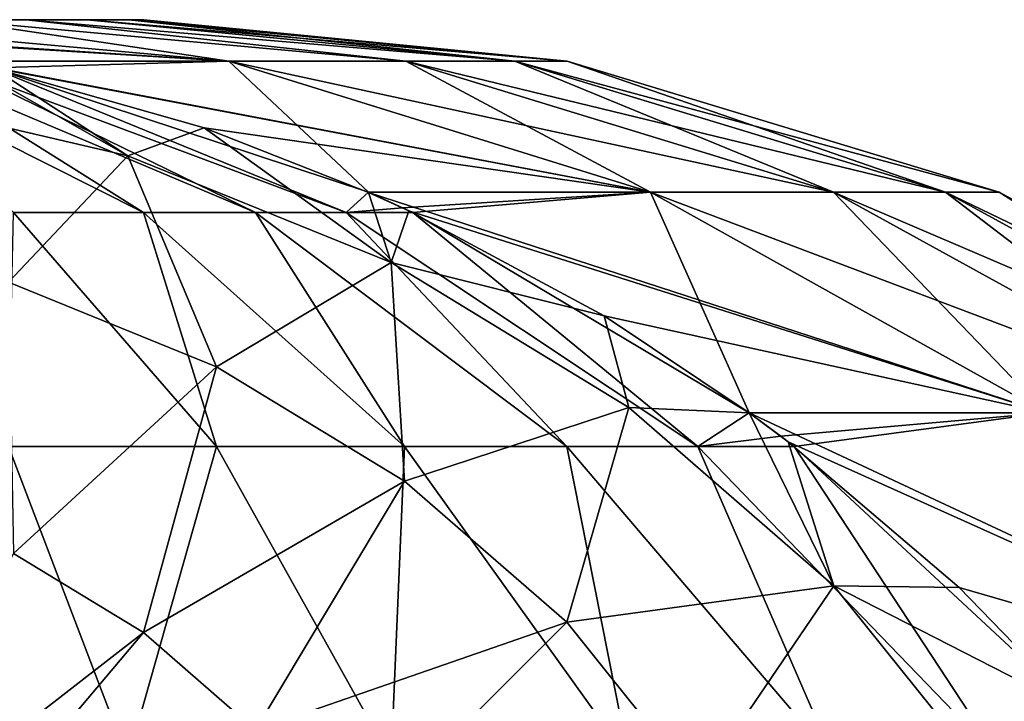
# Model space of a CAD drawing. Header units: millimetres. Extents: x -168 to 168, y -6 to 84.
# Tile 171 of 173: x 166.535 to 166.975, y 65.525 to 65.83. Entities that reach past the tile are written whole.
import ezdxf

# ---------------------------------------------------------------- set-up
doc = ezdxf.new("R2010")
doc.units = ezdxf.units.MM
doc.header["$LTSCALE"] = 65.185185
for name, color, linetype in [('298', 7, 'CONTINUOUS'), ('299', 7, 'CONTINUOUS'), ('312', 7, 'CONTINUOUS'), ('322', 7, 'CONTINUOUS'), ('332', 7, 'CONTINUOUS'), ('333', 7, 'CONTINUOUS'), ('346', 7, 'CONTINUOUS'), ('356', 7, 'CONTINUOUS')]:
    doc.layers.add(name, color=color, linetype=linetype)

msp = doc.modelspace()

# ---------------------------------------------------------------- linework, layer by layer
at = {"layer": '298', "linetype": 'Continuous'}
for points in [[(166.53762, 65.83013, -36.55952), (166.50404, 65.83013, -38.68703), (166.50405, 65.83013, -36.31304), (166.53762, 65.83013, -36.55952)], [(166.53762, 65.83013, -38.44049), (166.50404, 65.83013, -38.68703), (166.53762, 65.83013, -36.55952), (166.53762, 65.83013, -38.44049)], [(166.56495, 65.83013, -38.16071), (166.53762, 65.83013, -38.44049), (166.56495, 65.83013, -36.83937), (166.56495, 65.83013, -38.16071)], [(166.56495, 65.83013, -36.83937), (166.53762, 65.83013, -38.44049), (166.53762, 65.83013, -36.55952), (166.56495, 65.83013, -36.83937)], [(166.5836, 65.83013, -37.84469), (166.56495, 65.83013, -38.16071), (166.56495, 65.83013, -36.83937), (166.5836, 65.83013, -37.84469)], [(166.58361, 65.83013, -37.15548), (166.5836, 65.83013, -37.84469), (166.56495, 65.83013, -36.83937), (166.58361, 65.83013, -37.15548)], [(166.59036, 65.83013, -37.5001), (166.5836, 65.83013, -37.84469), (166.58361, 65.83013, -37.15548), (166.59036, 65.83013, -37.5001)]]:
    msp.add_3dface(points, dxfattribs=at)
at = {"layer": '299', "linetype": 'Continuous'}
for points in [[(166.6283, 65.81153, -35.93527), (166.32814, 65.83013, -35.57735), (166.42599, 65.8247, -35.54213), (166.6283, 65.81153, -35.93527)], [(166.42293, 65.83013, -35.89957), (166.32814, 65.83013, -35.57735), (166.6283, 65.81153, -35.93527), (166.42293, 65.83013, -35.89957)], [(166.50889, 65.81151, -39.48759), (166.42292, 65.83013, -39.10047), (166.6283, 65.81153, -39.06473), (166.50889, 65.81151, -39.48759)], [(166.42292, 65.83013, -39.10047), (166.50404, 65.83013, -38.68703), (166.6283, 65.81153, -39.06473), (166.42292, 65.83013, -39.10047)], [(166.50405, 65.83013, -36.31304), (166.42293, 65.83013, -35.89957), (166.6283, 65.81153, -35.93527), (166.50405, 65.83013, -36.31304)], [(166.6283, 65.81153, -39.06473), (166.50404, 65.83013, -38.68703), (166.70739, 65.81153, -38.62428), (166.6283, 65.81153, -39.06473)], [(166.50404, 65.83013, -38.68703), (166.53762, 65.83013, -38.44049), (166.70739, 65.81153, -38.62428), (166.50404, 65.83013, -38.68703)], [(166.53762, 65.83013, -36.55952), (166.50405, 65.83013, -36.31304), (166.70739, 65.81153, -36.37571), (166.53762, 65.83013, -36.55952)], [(166.70739, 65.81153, -36.37571), (166.50405, 65.83013, -36.31304), (166.6283, 65.81153, -35.93527), (166.70739, 65.81153, -36.37571)], [(166.75621, 65.81153, -36.8233), (166.53762, 65.83013, -36.55952), (166.70739, 65.81153, -36.37571), (166.75621, 65.81153, -36.8233)], [(166.56495, 65.83013, -36.83937), (166.53762, 65.83013, -36.55952), (166.75621, 65.81153, -36.8233), (166.56495, 65.83013, -36.83937)], [(166.70739, 65.81153, -38.62428), (166.53762, 65.83013, -38.44049), (166.75621, 65.81153, -38.17669), (166.70739, 65.81153, -38.62428)], [(166.53762, 65.83013, -38.44049), (166.56495, 65.83013, -38.16071), (166.75621, 65.81153, -38.17669), (166.53762, 65.83013, -38.44049)], [(166.7796, 65.81153, -37.27411), (166.56495, 65.83013, -36.83937), (166.75621, 65.81153, -36.8233), (166.7796, 65.81153, -37.27411)], [(166.58361, 65.83013, -37.15548), (166.56495, 65.83013, -36.83937), (166.7796, 65.81153, -37.27411), (166.58361, 65.83013, -37.15548)], [(166.56495, 65.83013, -38.16071), (166.5836, 65.83013, -37.84469), (166.75621, 65.81153, -38.17669), (166.56495, 65.83013, -38.16071)], [(166.75621, 65.81153, -38.17669), (166.5836, 65.83013, -37.84469), (166.7796, 65.81153, -37.72587), (166.75621, 65.81153, -38.17669)], [(166.5836, 65.83013, -37.84469), (166.59036, 65.83013, -37.5001), (166.7796, 65.81153, -37.72587), (166.5836, 65.83013, -37.84469)], [(166.59036, 65.83013, -37.5001), (166.58361, 65.83013, -37.15548), (166.7796, 65.81153, -37.27411), (166.59036, 65.83013, -37.5001)], [(166.7796, 65.81153, -37.72587), (166.59036, 65.83013, -37.5001), (166.7796, 65.81153, -37.27411), (166.7796, 65.81153, -37.72587)], [(166.50894, 65.8115, -35.51243), (166.6283, 65.81153, -35.93527), (166.42599, 65.8247, -35.54213), (166.50894, 65.8115, -35.51243)], [(166.50889, 65.81151, -39.48759), (166.6283, 65.81153, -39.06473), (166.52227, 65.80862, -39.4924), (166.50889, 65.81151, -39.48759)], [(166.6283, 65.81153, -35.93527), (166.50894, 65.8115, -35.51243), (166.81688, 65.75297, -35.8932), (166.6283, 65.81153, -35.93527)], [(166.50894, 65.8115, -35.51243), (166.52268, 65.80853, -35.50749), (166.81688, 65.75297, -35.8932), (166.50894, 65.8115, -35.51243)], [(166.52227, 65.80862, -39.4924), (166.6283, 65.81153, -39.06473), (166.69073, 65.75293, -39.55292), (166.52227, 65.80862, -39.4924)], [(166.69073, 65.75293, -39.55292), (166.6283, 65.81153, -39.06473), (166.81688, 65.75297, -39.10679), (166.69073, 65.75293, -39.55292)], [(166.6283, 65.81153, -39.06473), (166.70739, 65.81153, -38.62428), (166.81688, 65.75297, -39.10679), (166.6283, 65.81153, -39.06473)], [(166.8987, 65.75297, -36.34869), (166.6283, 65.81153, -35.93527), (166.81688, 65.75297, -35.8932), (166.8987, 65.75297, -36.34869)], [(166.70739, 65.81153, -36.37571), (166.6283, 65.81153, -35.93527), (166.8987, 65.75297, -36.34869), (166.70739, 65.81153, -36.37571)], [(166.75621, 65.81153, -36.8233), (166.70739, 65.81153, -36.37571), (166.94882, 65.75297, -36.80806), (166.75621, 65.81153, -36.8233)], [(166.81688, 65.75297, -39.10679), (166.70739, 65.81153, -38.62428), (166.89871, 65.75297, -38.6513), (166.81688, 65.75297, -39.10679)], [(166.70739, 65.81153, -38.62428), (166.75621, 65.81153, -38.17669), (166.89871, 65.75297, -38.6513), (166.70739, 65.81153, -38.62428)], [(166.94882, 65.75297, -36.80806), (166.70739, 65.81153, -36.37571), (166.8987, 65.75297, -36.34869), (166.94882, 65.75297, -36.80806)], [(166.7796, 65.81153, -37.27411), (166.75621, 65.81153, -36.8233), (166.97275, 65.75297, -37.26918), (166.7796, 65.81153, -37.27411)], [(166.89871, 65.75297, -38.6513), (166.75621, 65.81153, -38.17669), (166.94882, 65.75297, -38.19192), (166.89871, 65.75297, -38.6513)], [(166.75621, 65.81153, -38.17669), (166.7796, 65.81153, -37.72587), (166.94882, 65.75297, -38.19192), (166.75621, 65.81153, -38.17669)], [(166.97275, 65.75297, -37.26918), (166.75621, 65.81153, -36.8233), (166.94882, 65.75297, -36.80806), (166.97275, 65.75297, -37.26918)], [(166.97275, 65.75297, -37.73081), (166.7796, 65.81153, -37.27411), (166.97275, 65.75297, -37.26918), (166.97275, 65.75297, -37.73081)], [(166.94882, 65.75297, -38.19192), (166.7796, 65.81153, -37.72587), (166.97275, 65.75297, -37.73081), (166.94882, 65.75297, -38.19192)], [(166.7796, 65.81153, -37.72587), (166.7796, 65.81153, -37.27411), (166.97275, 65.75297, -37.73081), (166.7796, 65.81153, -37.72587)], [(166.81688, 65.75297, -35.8932), (166.52268, 65.80853, -35.50749), (166.61727, 65.78176, -35.47349), (166.81688, 65.75297, -35.8932)], [(166.69078, 65.7529, -35.44707), (166.81688, 65.75297, -35.8932), (166.61727, 65.78176, -35.47349), (166.69078, 65.7529, -35.44707)], [(166.69073, 65.75293, -39.55292), (166.81688, 65.75297, -39.10679), (166.70601, 65.74598, -39.55841), (166.69073, 65.75293, -39.55292)], [(166.81688, 65.75297, -35.8932), (166.69078, 65.7529, -35.44707), (166.99362, 65.65435, -35.85378), (166.81688, 65.75297, -35.8932)], [(166.69078, 65.7529, -35.44707), (166.70884, 65.74465, -35.44058), (166.99362, 65.65435, -35.85378), (166.69078, 65.7529, -35.44707)], [(166.70601, 65.74598, -39.55841), (166.81688, 65.75297, -39.10679), (166.71054, 65.74385, -39.56003), (166.70601, 65.74598, -39.55841)], [(166.71054, 65.74385, -39.56003), (166.81688, 65.75297, -39.10679), (166.861, 65.65439, -39.61409), (166.71054, 65.74385, -39.56003)], [(167.07801, 65.65435, -36.32337), (166.81688, 65.75297, -35.8932), (166.99362, 65.65435, -35.85378), (167.07801, 65.65435, -36.32337)], [(166.8987, 65.75297, -36.34869), (166.81688, 65.75297, -35.8932), (167.07801, 65.65435, -36.32337), (166.8987, 65.75297, -36.34869)], [(166.861, 65.65439, -39.61409), (166.81688, 65.75297, -39.10679), (166.99362, 65.65435, -39.14621), (166.861, 65.65439, -39.61409)], [(166.81688, 65.75297, -39.10679), (166.89871, 65.75297, -38.6513), (166.99362, 65.65435, -39.14621), (166.81688, 65.75297, -39.10679)], [(167.12934, 65.65435, -36.79378), (166.8987, 65.75297, -36.34869), (167.07801, 65.65435, -36.32337), (167.12934, 65.65435, -36.79378)], [(166.94882, 65.75297, -36.80806), (166.8987, 65.75297, -36.34869), (167.12934, 65.65435, -36.79378), (166.94882, 65.75297, -36.80806)], [(166.99362, 65.65435, -39.14621), (166.89871, 65.75297, -38.6513), (167.07801, 65.65435, -38.67662), (166.99362, 65.65435, -39.14621)], [(166.89871, 65.75297, -38.6513), (166.94882, 65.75297, -38.19192), (167.07801, 65.65435, -38.67662), (166.89871, 65.75297, -38.6513)], [(167.15377, 65.65435, -37.26456), (166.94882, 65.75297, -36.80806), (167.12934, 65.65435, -36.79378), (167.15377, 65.65435, -37.26456)], [(166.97275, 65.75297, -37.26918), (166.94882, 65.75297, -36.80806), (167.15377, 65.65435, -37.26456), (166.97275, 65.75297, -37.26918)], [(167.07801, 65.65435, -38.67662), (166.94882, 65.75297, -38.19192), (167.12934, 65.65435, -38.20621), (167.07801, 65.65435, -38.67662)], [(166.94882, 65.75297, -38.19192), (166.97275, 65.75297, -37.73081), (167.12934, 65.65435, -38.20621), (166.94882, 65.75297, -38.19192)], [(167.15377, 65.65435, -37.73543), (166.97275, 65.75297, -37.26918), (167.15377, 65.65435, -37.26456), (167.15377, 65.65435, -37.73543)], [(167.12934, 65.65435, -38.20621), (166.97275, 65.75297, -37.73081), (167.15377, 65.65435, -37.73543), (167.12934, 65.65435, -38.20621)], [(166.97275, 65.75297, -37.73081), (166.97275, 65.75297, -37.26918), (167.15377, 65.65435, -37.73543), (166.97275, 65.75297, -37.73081)], [(166.99362, 65.65435, -35.85378), (166.70884, 65.74465, -35.44058), (166.79618, 65.69769, -35.40922), (166.99362, 65.65435, -35.85378)], [(166.86103, 65.65437, -35.3859), (166.99362, 65.65435, -35.85378), (166.79618, 65.69769, -35.40922), (166.86103, 65.65437, -35.3859)], [(166.861, 65.65439, -39.61409), (166.99362, 65.65435, -39.14621), (166.87519, 65.64383, -39.61919), (166.861, 65.65439, -39.61409)], [(166.86103, 65.65437, -35.3859), (166.87844, 65.64135, -35.37965), (167.14686, 65.52068, -35.8196), (166.86103, 65.65437, -35.3859)], [(166.99362, 65.65435, -35.85378), (166.86103, 65.65437, -35.3859), (167.14686, 65.52068, -35.8196), (166.99362, 65.65435, -35.85378)], [(166.87519, 65.64383, -39.61919), (166.99362, 65.65435, -39.14621), (166.88112, 65.63929, -39.62132), (166.87519, 65.64383, -39.61919)], [(166.88112, 65.63929, -39.62132), (166.99362, 65.65435, -39.14621), (167.00876, 65.52075, -39.66718), (166.88112, 65.63929, -39.62132)], [(167.14686, 65.52068, -35.8196), (166.87844, 65.64135, -35.37965), (166.95486, 65.57614, -35.3522), (167.14686, 65.52068, -35.8196)], [(167.00876, 65.52076, -35.33284), (167.14686, 65.52068, -35.8196), (166.95486, 65.57614, -35.3522), (167.00876, 65.52076, -35.33284)]]:
    msp.add_3dface(points, dxfattribs=at)
at = {"layer": '312', "linetype": 'Continuous'}
for points in [[(166.53194, 65.74384, -39.7742), (166.46176, 65.80841, -39.58113), (166.59008, 65.74384, -39.73331), (166.53194, 65.74384, -39.7742)], [(166.46176, 65.80841, -39.58113), (166.48733, 65.80841, -39.55543), (166.59008, 65.74384, -39.73331), (166.46176, 65.80841, -39.58113)], [(166.59008, 65.74384, -39.73331), (166.48733, 65.80841, -39.55543), (166.6402, 65.74384, -39.68292), (166.59008, 65.74384, -39.73331)], [(166.48733, 65.80841, -39.55543), (166.50803, 65.80841, -39.52566), (166.6402, 65.74384, -39.68292), (166.48733, 65.80841, -39.55543)], [(166.50803, 65.80841, -39.52566), (166.52227, 65.80862, -39.4924), (166.68077, 65.74384, -39.62457), (166.50803, 65.80841, -39.52566)], [(166.6402, 65.74384, -39.68292), (166.50803, 65.80841, -39.52566), (166.68077, 65.74384, -39.62457), (166.6402, 65.74384, -39.68292)], [(166.52227, 65.80862, -39.4924), (166.69073, 65.75293, -39.55292), (166.68077, 65.74384, -39.62457), (166.52227, 65.80862, -39.4924)], [(166.69073, 65.75293, -39.55292), (166.70601, 65.74598, -39.55841), (166.68077, 65.74384, -39.62457), (166.69073, 65.75293, -39.55292)], [(166.70601, 65.74598, -39.55841), (166.71054, 65.74385, -39.56003), (166.68077, 65.74384, -39.62457), (166.70601, 65.74598, -39.55841)], [(166.52977, 65.63927, -39.97459), (166.53194, 65.74384, -39.7742), (166.62285, 65.63927, -39.93102), (166.52977, 65.63927, -39.97459)], [(166.53194, 65.74384, -39.7742), (166.59008, 65.74384, -39.73331), (166.62285, 65.63927, -39.93102), (166.53194, 65.74384, -39.7742)], [(166.62285, 65.63927, -39.93102), (166.59008, 65.74384, -39.73331), (166.70692, 65.63927, -39.87189), (166.62285, 65.63927, -39.93102)], [(166.59008, 65.74384, -39.73331), (166.6402, 65.74384, -39.68292), (166.70692, 65.63927, -39.87189), (166.59008, 65.74384, -39.73331)], [(166.6402, 65.74384, -39.68292), (166.68077, 65.74384, -39.62457), (166.7794, 65.63927, -39.79902), (166.6402, 65.74384, -39.68292)], [(166.70692, 65.63927, -39.87189), (166.6402, 65.74384, -39.68292), (166.7794, 65.63927, -39.79902), (166.70692, 65.63927, -39.87189)], [(166.68077, 65.74384, -39.62457), (166.71054, 65.74385, -39.56003), (166.83807, 65.63927, -39.71464), (166.68077, 65.74384, -39.62457)], [(166.7794, 65.63927, -39.79902), (166.68077, 65.74384, -39.62457), (166.83807, 65.63927, -39.71464), (166.7794, 65.63927, -39.79902)], [(166.71054, 65.74385, -39.56003), (166.861, 65.65439, -39.61409), (166.83807, 65.63927, -39.71464), (166.71054, 65.74385, -39.56003)], [(166.861, 65.65439, -39.61409), (166.87519, 65.64383, -39.61919), (166.83807, 65.63927, -39.71464), (166.861, 65.65439, -39.61409)], [(166.87519, 65.64383, -39.61919), (166.88112, 65.63929, -39.62132), (166.83807, 65.63927, -39.71464), (166.87519, 65.64383, -39.61919)], [(166.45762, 65.49926, -40.15443), (166.52977, 65.63927, -39.97459), (166.58314, 65.49926, -40.12067), (166.45762, 65.49926, -40.15443)], [(166.52977, 65.63927, -39.97459), (166.62285, 65.63927, -39.93102), (166.58314, 65.49926, -40.12067), (166.52977, 65.63927, -39.97459)], [(166.58314, 65.49926, -40.12067), (166.62285, 65.63927, -39.93102), (166.70086, 65.49926, -40.06557), (166.58314, 65.49926, -40.12067)], [(166.62285, 65.63927, -39.93102), (166.70692, 65.63927, -39.87189), (166.70086, 65.49926, -40.06557), (166.62285, 65.63927, -39.93102)], [(166.70086, 65.49926, -40.06557), (166.70692, 65.63927, -39.87189), (166.80717, 65.49926, -39.9908), (166.70086, 65.49926, -40.06557)], [(166.70692, 65.63927, -39.87189), (166.7794, 65.63927, -39.79902), (166.80717, 65.49926, -39.9908), (166.70692, 65.63927, -39.87189)], [(166.80717, 65.49926, -39.9908), (166.7794, 65.63927, -39.79902), (166.89884, 65.49926, -39.89864), (166.80717, 65.49926, -39.9908)], [(166.7794, 65.63927, -39.79902), (166.83807, 65.63927, -39.71464), (166.89884, 65.49926, -39.89864), (166.7794, 65.63927, -39.79902)], [(166.83807, 65.63927, -39.71464), (166.88112, 65.63929, -39.62132), (166.97304, 65.49926, -39.79193), (166.83807, 65.63927, -39.71464)], [(166.89884, 65.49926, -39.89864), (166.83807, 65.63927, -39.71464), (166.97304, 65.49926, -39.79193), (166.89884, 65.49926, -39.89864)], [(166.88112, 65.63929, -39.62132), (167.00876, 65.52075, -39.66718), (166.97304, 65.49926, -39.79193), (166.88112, 65.63929, -39.62132)]]:
    msp.add_3dface(points, dxfattribs=at)
at = {"layer": '322', "linetype": 'Continuous'}
for points in [[(166.50894, 65.8115, -35.51243), (166.45762, 65.79843, -35.36376), (166.58314, 65.7692, -35.34688), (166.50894, 65.8115, -35.51243)], [(166.52268, 65.80853, -35.50749), (166.50894, 65.8115, -35.51243), (166.58314, 65.7692, -35.34688), (166.52268, 65.80853, -35.50749)], [(166.61727, 65.78176, -35.47349), (166.52268, 65.80853, -35.50749), (166.58314, 65.7692, -35.34688), (166.61727, 65.78176, -35.47349)], [(166.45762, 65.79843, -35.36376), (166.52977, 65.71269, -35.15258), (166.58314, 65.7692, -35.34688), (166.45762, 65.79843, -35.36376)], [(166.61727, 65.78176, -35.47349), (166.58314, 65.7692, -35.34688), (166.70086, 65.72148, -35.31933), (166.61727, 65.78176, -35.47349)], [(166.69078, 65.7529, -35.44707), (166.61727, 65.78176, -35.47349), (166.70086, 65.72148, -35.31933), (166.69078, 65.7529, -35.44707)], [(166.52977, 65.71269, -35.15258), (166.62285, 65.67495, -35.1308), (166.58314, 65.7692, -35.34688), (166.52977, 65.71269, -35.15258)], [(166.58314, 65.7692, -35.34688), (166.62285, 65.67495, -35.1308), (166.70086, 65.72148, -35.31933), (166.58314, 65.7692, -35.34688)], [(166.70884, 65.74465, -35.44058), (166.69078, 65.7529, -35.44707), (166.70086, 65.72148, -35.31933), (166.70884, 65.74465, -35.44058)], [(166.79618, 65.69769, -35.40922), (166.70884, 65.74465, -35.44058), (166.70086, 65.72148, -35.31933), (166.79618, 65.69769, -35.40922)], [(166.62285, 65.67495, -35.1308), (166.70692, 65.62375, -35.10123), (166.70086, 65.72148, -35.31933), (166.62285, 65.67495, -35.1308)], [(166.79618, 65.69769, -35.40922), (166.70086, 65.72148, -35.31933), (166.80717, 65.65672, -35.28194), (166.79618, 65.69769, -35.40922)], [(166.70086, 65.72148, -35.31933), (166.70692, 65.62375, -35.10123), (166.80717, 65.65672, -35.28194), (166.70086, 65.72148, -35.31933)], [(166.52977, 65.71269, -35.15258), (166.53194, 65.59144, -34.96182), (166.62285, 65.67495, -35.1308), (166.52977, 65.71269, -35.15258)], [(166.86103, 65.65437, -35.3859), (166.79618, 65.69769, -35.40922), (166.80717, 65.65672, -35.28194), (166.86103, 65.65437, -35.3859)], [(166.53194, 65.59144, -34.96182), (166.59008, 65.55603, -34.94138), (166.62285, 65.67495, -35.1308), (166.53194, 65.59144, -34.96182)], [(166.62285, 65.67495, -35.1308), (166.59008, 65.55603, -34.94138), (166.70692, 65.62375, -35.10123), (166.62285, 65.67495, -35.1308)], [(166.70692, 65.62375, -35.10123), (166.7794, 65.56065, -35.0648), (166.80717, 65.65672, -35.28194), (166.70692, 65.62375, -35.10123)], [(166.80717, 65.65672, -35.28194), (166.7794, 65.56065, -35.0648), (166.89884, 65.57691, -35.23586), (166.80717, 65.65672, -35.28194)], [(166.86103, 65.65437, -35.3859), (166.80717, 65.65672, -35.28194), (166.89884, 65.57691, -35.23586), (166.86103, 65.65437, -35.3859)], [(166.87844, 65.64135, -35.37965), (166.86103, 65.65437, -35.3859), (166.89884, 65.57691, -35.23586), (166.87844, 65.64135, -35.37965)], [(166.95486, 65.57614, -35.3522), (166.87844, 65.64135, -35.37965), (166.89884, 65.57691, -35.23586), (166.95486, 65.57614, -35.3522)], [(166.59008, 65.55603, -34.94138), (166.6402, 65.51239, -34.91619), (166.70692, 65.62375, -35.10123), (166.59008, 65.55603, -34.94138)], [(166.70692, 65.62375, -35.10123), (166.6402, 65.51239, -34.91619), (166.7794, 65.56065, -35.0648), (166.70692, 65.62375, -35.10123)], [(166.53194, 65.59144, -34.96182), (166.46176, 65.45652, -34.80938), (166.59008, 65.55603, -34.94138), (166.53194, 65.59144, -34.96182)], [(166.7794, 65.56065, -35.0648), (166.83807, 65.48757, -35.02261), (166.89884, 65.57691, -35.23586), (166.7794, 65.56065, -35.0648)], [(166.89884, 65.57691, -35.23586), (166.83807, 65.48757, -35.02261), (166.97304, 65.4845, -35.1825), (166.89884, 65.57691, -35.23586)], [(167.00876, 65.52076, -35.33284), (166.95486, 65.57614, -35.3522), (166.89884, 65.57691, -35.23586), (167.00876, 65.52076, -35.33284)], [(167.00876, 65.52076, -35.33284), (166.89884, 65.57691, -35.23586), (166.97304, 65.4845, -35.1825), (167.00876, 65.52076, -35.33284)], [(166.6402, 65.51239, -34.91619), (166.68077, 65.46185, -34.88701), (166.7794, 65.56065, -35.0648), (166.6402, 65.51239, -34.91619)], [(166.7794, 65.56065, -35.0648), (166.68077, 65.46185, -34.88701), (166.83807, 65.48757, -35.02261), (166.7794, 65.56065, -35.0648)], [(166.46176, 65.45652, -34.80938), (166.48733, 65.43425, -34.79652), (166.59008, 65.55603, -34.94138), (166.46176, 65.45652, -34.80938)], [(166.59008, 65.55603, -34.94138), (166.48733, 65.43425, -34.79652), (166.6402, 65.51239, -34.91619), (166.59008, 65.55603, -34.94138)]]:
    msp.add_3dface(points, dxfattribs=at)
at = {"layer": '332', "linetype": 'Continuous'}
for points in [[(166.53762, 65.83013, 38.44048), (166.50404, 65.83013, 36.31297), (166.50405, 65.83013, 38.68696), (166.53762, 65.83013, 38.44048)], [(166.53762, 65.83013, 36.55951), (166.50404, 65.83013, 36.31297), (166.53762, 65.83013, 38.44048), (166.53762, 65.83013, 36.55951)], [(166.56495, 65.83013, 36.83929), (166.53762, 65.83013, 36.55951), (166.56495, 65.83013, 38.16063), (166.56495, 65.83013, 36.83929)], [(166.56495, 65.83013, 38.16063), (166.53762, 65.83013, 36.55951), (166.53762, 65.83013, 38.44048), (166.56495, 65.83013, 38.16063)], [(166.5836, 65.83013, 37.15531), (166.56495, 65.83013, 36.83929), (166.56495, 65.83013, 38.16063), (166.5836, 65.83013, 37.15531)], [(166.58361, 65.83013, 37.84452), (166.5836, 65.83013, 37.15531), (166.56495, 65.83013, 38.16063), (166.58361, 65.83013, 37.84452)], [(166.59036, 65.83013, 37.4999), (166.5836, 65.83013, 37.15531), (166.58361, 65.83013, 37.84452), (166.59036, 65.83013, 37.4999)]]:
    msp.add_3dface(points, dxfattribs=at)
at = {"layer": '333', "linetype": 'Continuous'}
for points in [[(166.6283, 65.81153, 39.06473), (166.32814, 65.83013, 39.42265), (166.42599, 65.8247, 39.45787), (166.6283, 65.81153, 39.06473)], [(166.42293, 65.83013, 39.10043), (166.32814, 65.83013, 39.42265), (166.6283, 65.81153, 39.06473), (166.42293, 65.83013, 39.10043)], [(166.50889, 65.81151, 35.51241), (166.42292, 65.83013, 35.89953), (166.6283, 65.81153, 35.93527), (166.50889, 65.81151, 35.51241)], [(166.42292, 65.83013, 35.89953), (166.50404, 65.83013, 36.31297), (166.6283, 65.81153, 35.93527), (166.42292, 65.83013, 35.89953)], [(166.50405, 65.83013, 38.68696), (166.42293, 65.83013, 39.10043), (166.6283, 65.81153, 39.06473), (166.50405, 65.83013, 38.68696)], [(166.6283, 65.81153, 35.93527), (166.50404, 65.83013, 36.31297), (166.70739, 65.81153, 36.37572), (166.6283, 65.81153, 35.93527)], [(166.50404, 65.83013, 36.31297), (166.53762, 65.83013, 36.55951), (166.70739, 65.81153, 36.37572), (166.50404, 65.83013, 36.31297)], [(166.53762, 65.83013, 38.44048), (166.50405, 65.83013, 38.68696), (166.70739, 65.81153, 38.62429), (166.53762, 65.83013, 38.44048)], [(166.70739, 65.81153, 38.62429), (166.50405, 65.83013, 38.68696), (166.6283, 65.81153, 39.06473), (166.70739, 65.81153, 38.62429)], [(166.75621, 65.81153, 38.1767), (166.53762, 65.83013, 38.44048), (166.70739, 65.81153, 38.62429), (166.75621, 65.81153, 38.1767)], [(166.56495, 65.83013, 38.16063), (166.53762, 65.83013, 38.44048), (166.75621, 65.81153, 38.1767), (166.56495, 65.83013, 38.16063)], [(166.70739, 65.81153, 36.37572), (166.53762, 65.83013, 36.55951), (166.75621, 65.81153, 36.82331), (166.70739, 65.81153, 36.37572)], [(166.53762, 65.83013, 36.55951), (166.56495, 65.83013, 36.83929), (166.75621, 65.81153, 36.82331), (166.53762, 65.83013, 36.55951)], [(166.7796, 65.81153, 37.72589), (166.56495, 65.83013, 38.16063), (166.75621, 65.81153, 38.1767), (166.7796, 65.81153, 37.72589)], [(166.58361, 65.83013, 37.84452), (166.56495, 65.83013, 38.16063), (166.7796, 65.81153, 37.72589), (166.58361, 65.83013, 37.84452)], [(166.56495, 65.83013, 36.83929), (166.5836, 65.83013, 37.15531), (166.75621, 65.81153, 36.82331), (166.56495, 65.83013, 36.83929)], [(166.75621, 65.81153, 36.82331), (166.5836, 65.83013, 37.15531), (166.7796, 65.81153, 37.27413), (166.75621, 65.81153, 36.82331)], [(166.5836, 65.83013, 37.15531), (166.59036, 65.83013, 37.4999), (166.7796, 65.81153, 37.27413), (166.5836, 65.83013, 37.15531)], [(166.59036, 65.83013, 37.4999), (166.58361, 65.83013, 37.84452), (166.7796, 65.81153, 37.72589), (166.59036, 65.83013, 37.4999)], [(166.7796, 65.81153, 37.27413), (166.59036, 65.83013, 37.4999), (166.7796, 65.81153, 37.72589), (166.7796, 65.81153, 37.27413)], [(166.50894, 65.8115, 39.48757), (166.6283, 65.81153, 39.06473), (166.42599, 65.8247, 39.45787), (166.50894, 65.8115, 39.48757)], [(166.50889, 65.81151, 35.51241), (166.6283, 65.81153, 35.93527), (166.52227, 65.80862, 35.5076), (166.50889, 65.81151, 35.51241)], [(166.6283, 65.81153, 39.06473), (166.50894, 65.8115, 39.48757), (166.81688, 65.75297, 39.1068), (166.6283, 65.81153, 39.06473)], [(166.50894, 65.8115, 39.48757), (166.52268, 65.80853, 39.49251), (166.81688, 65.75297, 39.1068), (166.50894, 65.8115, 39.48757)], [(166.52227, 65.80862, 35.5076), (166.6283, 65.81153, 35.93527), (166.69073, 65.75293, 35.44708), (166.52227, 65.80862, 35.5076)], [(166.69073, 65.75293, 35.44708), (166.6283, 65.81153, 35.93527), (166.81688, 65.75297, 35.89321), (166.69073, 65.75293, 35.44708)], [(166.6283, 65.81153, 35.93527), (166.70739, 65.81153, 36.37572), (166.81688, 65.75297, 35.89321), (166.6283, 65.81153, 35.93527)], [(166.8987, 65.75297, 38.65131), (166.6283, 65.81153, 39.06473), (166.81688, 65.75297, 39.1068), (166.8987, 65.75297, 38.65131)], [(166.70739, 65.81153, 38.62429), (166.6283, 65.81153, 39.06473), (166.8987, 65.75297, 38.65131), (166.70739, 65.81153, 38.62429)], [(166.75621, 65.81153, 38.1767), (166.70739, 65.81153, 38.62429), (166.94882, 65.75297, 38.19194), (166.75621, 65.81153, 38.1767)], [(166.81688, 65.75297, 35.89321), (166.70739, 65.81153, 36.37572), (166.89871, 65.75297, 36.3487), (166.81688, 65.75297, 35.89321)], [(166.70739, 65.81153, 36.37572), (166.75621, 65.81153, 36.82331), (166.89871, 65.75297, 36.3487), (166.70739, 65.81153, 36.37572)], [(166.94882, 65.75297, 38.19194), (166.70739, 65.81153, 38.62429), (166.8987, 65.75297, 38.65131), (166.94882, 65.75297, 38.19194)], [(166.7796, 65.81153, 37.72589), (166.75621, 65.81153, 38.1767), (166.97275, 65.75297, 37.73082), (166.7796, 65.81153, 37.72589)], [(166.89871, 65.75297, 36.3487), (166.75621, 65.81153, 36.82331), (166.94882, 65.75297, 36.80808), (166.89871, 65.75297, 36.3487)], [(166.75621, 65.81153, 36.82331), (166.7796, 65.81153, 37.27413), (166.94882, 65.75297, 36.80808), (166.75621, 65.81153, 36.82331)], [(166.97275, 65.75297, 37.73082), (166.75621, 65.81153, 38.1767), (166.94882, 65.75297, 38.19194), (166.97275, 65.75297, 37.73082)], [(166.97275, 65.75297, 37.26919), (166.7796, 65.81153, 37.72589), (166.97275, 65.75297, 37.73082), (166.97275, 65.75297, 37.26919)], [(166.94882, 65.75297, 36.80808), (166.7796, 65.81153, 37.27413), (166.97275, 65.75297, 37.26919), (166.94882, 65.75297, 36.80808)], [(166.7796, 65.81153, 37.27413), (166.7796, 65.81153, 37.72589), (166.97275, 65.75297, 37.26919), (166.7796, 65.81153, 37.27413)], [(166.81688, 65.75297, 39.1068), (166.52268, 65.80853, 39.49251), (166.61727, 65.78176, 39.52651), (166.81688, 65.75297, 39.1068)], [(166.69078, 65.7529, 39.55293), (166.81688, 65.75297, 39.1068), (166.61727, 65.78176, 39.52651), (166.69078, 65.7529, 39.55293)], [(166.69073, 65.75293, 35.44708), (166.81688, 65.75297, 35.89321), (166.70601, 65.74598, 35.44159), (166.69073, 65.75293, 35.44708)], [(166.81688, 65.75297, 39.1068), (166.69078, 65.7529, 39.55293), (166.99362, 65.65435, 39.14622), (166.81688, 65.75297, 39.1068)], [(166.69078, 65.7529, 39.55293), (166.70884, 65.74465, 39.55942), (166.99362, 65.65435, 39.14622), (166.69078, 65.7529, 39.55293)], [(166.70601, 65.74598, 35.44159), (166.81688, 65.75297, 35.89321), (166.71054, 65.74385, 35.43997), (166.70601, 65.74598, 35.44159)], [(166.71054, 65.74385, 35.43997), (166.81688, 65.75297, 35.89321), (166.861, 65.65439, 35.38591), (166.71054, 65.74385, 35.43997)], [(167.07801, 65.65435, 38.67663), (166.81688, 65.75297, 39.1068), (166.99362, 65.65435, 39.14622), (167.07801, 65.65435, 38.67663)], [(166.8987, 65.75297, 38.65131), (166.81688, 65.75297, 39.1068), (167.07801, 65.65435, 38.67663), (166.8987, 65.75297, 38.65131)], [(166.861, 65.65439, 35.38591), (166.81688, 65.75297, 35.89321), (166.99362, 65.65435, 35.85379), (166.861, 65.65439, 35.38591)], [(166.81688, 65.75297, 35.89321), (166.89871, 65.75297, 36.3487), (166.99362, 65.65435, 35.85379), (166.81688, 65.75297, 35.89321)], [(167.12934, 65.65435, 38.20622), (166.8987, 65.75297, 38.65131), (167.07801, 65.65435, 38.67663), (167.12934, 65.65435, 38.20622)], [(166.94882, 65.75297, 38.19194), (166.8987, 65.75297, 38.65131), (167.12934, 65.65435, 38.20622), (166.94882, 65.75297, 38.19194)], [(166.99362, 65.65435, 35.85379), (166.89871, 65.75297, 36.3487), (167.07801, 65.65435, 36.32338), (166.99362, 65.65435, 35.85379)], [(166.89871, 65.75297, 36.3487), (166.94882, 65.75297, 36.80808), (167.07801, 65.65435, 36.32338), (166.89871, 65.75297, 36.3487)], [(167.15377, 65.65435, 37.73544), (166.94882, 65.75297, 38.19194), (167.12934, 65.65435, 38.20622), (167.15377, 65.65435, 37.73544)], [(166.97275, 65.75297, 37.73082), (166.94882, 65.75297, 38.19194), (167.15377, 65.65435, 37.73544), (166.97275, 65.75297, 37.73082)], [(167.07801, 65.65435, 36.32338), (166.94882, 65.75297, 36.80808), (167.12934, 65.65435, 36.79379), (167.07801, 65.65435, 36.32338)], [(166.94882, 65.75297, 36.80808), (166.97275, 65.75297, 37.26919), (167.12934, 65.65435, 36.79379), (166.94882, 65.75297, 36.80808)], [(167.15377, 65.65435, 37.26457), (166.97275, 65.75297, 37.73082), (167.15377, 65.65435, 37.73544), (167.15377, 65.65435, 37.26457)], [(167.12934, 65.65435, 36.79379), (166.97275, 65.75297, 37.26919), (167.15377, 65.65435, 37.26457), (167.12934, 65.65435, 36.79379)], [(166.97275, 65.75297, 37.26919), (166.97275, 65.75297, 37.73082), (167.15377, 65.65435, 37.26457), (166.97275, 65.75297, 37.26919)], [(166.99362, 65.65435, 39.14622), (166.70884, 65.74465, 39.55942), (166.79618, 65.69769, 39.59078), (166.99362, 65.65435, 39.14622)], [(166.86103, 65.65437, 39.6141), (166.99362, 65.65435, 39.14622), (166.79618, 65.69769, 39.59078), (166.86103, 65.65437, 39.6141)], [(166.861, 65.65439, 35.38591), (166.99362, 65.65435, 35.85379), (166.87519, 65.64383, 35.38081), (166.861, 65.65439, 35.38591)], [(166.86103, 65.65437, 39.6141), (166.87844, 65.64135, 39.62035), (167.14686, 65.52068, 39.1804), (166.86103, 65.65437, 39.6141)], [(166.99362, 65.65435, 39.14622), (166.86103, 65.65437, 39.6141), (167.14686, 65.52068, 39.1804), (166.99362, 65.65435, 39.14622)], [(166.87519, 65.64383, 35.38081), (166.99362, 65.65435, 35.85379), (166.88112, 65.63929, 35.37868), (166.87519, 65.64383, 35.38081)], [(166.88112, 65.63929, 35.37868), (166.99362, 65.65435, 35.85379), (167.00876, 65.52075, 35.33282), (166.88112, 65.63929, 35.37868)], [(167.14686, 65.52068, 39.1804), (166.87844, 65.64135, 39.62035), (166.95486, 65.57614, 39.6478), (167.14686, 65.52068, 39.1804)], [(167.00876, 65.52076, 39.66716), (167.14686, 65.52068, 39.1804), (166.95486, 65.57614, 39.6478), (167.00876, 65.52076, 39.66716)]]:
    msp.add_3dface(points, dxfattribs=at)
at = {"layer": '346', "linetype": 'Continuous'}
for points in [[(166.53194, 65.74384, 35.2258), (166.46176, 65.80841, 35.41887), (166.59008, 65.74384, 35.26669), (166.53194, 65.74384, 35.2258)], [(166.46176, 65.80841, 35.41887), (166.48733, 65.80841, 35.44457), (166.59008, 65.74384, 35.26669), (166.46176, 65.80841, 35.41887)], [(166.59008, 65.74384, 35.26669), (166.48733, 65.80841, 35.44457), (166.6402, 65.74384, 35.31708), (166.59008, 65.74384, 35.26669)], [(166.48733, 65.80841, 35.44457), (166.50803, 65.80841, 35.47434), (166.6402, 65.74384, 35.31708), (166.48733, 65.80841, 35.44457)], [(166.50803, 65.80841, 35.47434), (166.52227, 65.80862, 35.5076), (166.68077, 65.74384, 35.37543), (166.50803, 65.80841, 35.47434)], [(166.6402, 65.74384, 35.31708), (166.50803, 65.80841, 35.47434), (166.68077, 65.74384, 35.37543), (166.6402, 65.74384, 35.31708)], [(166.52227, 65.80862, 35.5076), (166.69073, 65.75293, 35.44708), (166.68077, 65.74384, 35.37543), (166.52227, 65.80862, 35.5076)], [(166.69073, 65.75293, 35.44708), (166.70601, 65.74598, 35.44159), (166.68077, 65.74384, 35.37543), (166.69073, 65.75293, 35.44708)], [(166.70601, 65.74598, 35.44159), (166.71054, 65.74385, 35.43997), (166.68077, 65.74384, 35.37543), (166.70601, 65.74598, 35.44159)], [(166.52977, 65.63927, 35.02541), (166.53194, 65.74384, 35.2258), (166.62285, 65.63927, 35.06898), (166.52977, 65.63927, 35.02541)], [(166.53194, 65.74384, 35.2258), (166.59008, 65.74384, 35.26669), (166.62285, 65.63927, 35.06898), (166.53194, 65.74384, 35.2258)], [(166.62285, 65.63927, 35.06898), (166.59008, 65.74384, 35.26669), (166.70692, 65.63927, 35.12811), (166.62285, 65.63927, 35.06898)], [(166.59008, 65.74384, 35.26669), (166.6402, 65.74384, 35.31708), (166.70692, 65.63927, 35.12811), (166.59008, 65.74384, 35.26669)], [(166.6402, 65.74384, 35.31708), (166.68077, 65.74384, 35.37543), (166.7794, 65.63927, 35.20098), (166.6402, 65.74384, 35.31708)], [(166.70692, 65.63927, 35.12811), (166.6402, 65.74384, 35.31708), (166.7794, 65.63927, 35.20098), (166.70692, 65.63927, 35.12811)], [(166.68077, 65.74384, 35.37543), (166.71054, 65.74385, 35.43997), (166.83807, 65.63927, 35.28536), (166.68077, 65.74384, 35.37543)], [(166.7794, 65.63927, 35.20098), (166.68077, 65.74384, 35.37543), (166.83807, 65.63927, 35.28536), (166.7794, 65.63927, 35.20098)], [(166.71054, 65.74385, 35.43997), (166.861, 65.65439, 35.38591), (166.83807, 65.63927, 35.28536), (166.71054, 65.74385, 35.43997)], [(166.861, 65.65439, 35.38591), (166.87519, 65.64383, 35.38081), (166.83807, 65.63927, 35.28536), (166.861, 65.65439, 35.38591)], [(166.87519, 65.64383, 35.38081), (166.88112, 65.63929, 35.37868), (166.83807, 65.63927, 35.28536), (166.87519, 65.64383, 35.38081)], [(166.45762, 65.49926, 34.84557), (166.52977, 65.63927, 35.02541), (166.58314, 65.49926, 34.87933), (166.45762, 65.49926, 34.84557)], [(166.52977, 65.63927, 35.02541), (166.62285, 65.63927, 35.06898), (166.58314, 65.49926, 34.87933), (166.52977, 65.63927, 35.02541)], [(166.58314, 65.49926, 34.87933), (166.62285, 65.63927, 35.06898), (166.70086, 65.49926, 34.93443), (166.58314, 65.49926, 34.87933)], [(166.62285, 65.63927, 35.06898), (166.70692, 65.63927, 35.12811), (166.70086, 65.49926, 34.93443), (166.62285, 65.63927, 35.06898)], [(166.70086, 65.49926, 34.93443), (166.70692, 65.63927, 35.12811), (166.80717, 65.49926, 35.0092), (166.70086, 65.49926, 34.93443)], [(166.70692, 65.63927, 35.12811), (166.7794, 65.63927, 35.20098), (166.80717, 65.49926, 35.0092), (166.70692, 65.63927, 35.12811)], [(166.80717, 65.49926, 35.0092), (166.7794, 65.63927, 35.20098), (166.89884, 65.49926, 35.10136), (166.80717, 65.49926, 35.0092)], [(166.7794, 65.63927, 35.20098), (166.83807, 65.63927, 35.28536), (166.89884, 65.49926, 35.10136), (166.7794, 65.63927, 35.20098)], [(166.83807, 65.63927, 35.28536), (166.88112, 65.63929, 35.37868), (166.97304, 65.49926, 35.20807), (166.83807, 65.63927, 35.28536)], [(166.89884, 65.49926, 35.10136), (166.83807, 65.63927, 35.28536), (166.97304, 65.49926, 35.20807), (166.89884, 65.49926, 35.10136)], [(166.88112, 65.63929, 35.37868), (167.00876, 65.52075, 35.33282), (166.97304, 65.49926, 35.20807), (166.88112, 65.63929, 35.37868)]]:
    msp.add_3dface(points, dxfattribs=at)
at = {"layer": '356', "linetype": 'Continuous'}
for points in [[(166.50894, 65.8115, 39.48757), (166.45762, 65.79843, 39.63624), (166.58314, 65.7692, 39.65312), (166.50894, 65.8115, 39.48757)], [(166.52268, 65.80853, 39.49251), (166.50894, 65.8115, 39.48757), (166.58314, 65.7692, 39.65312), (166.52268, 65.80853, 39.49251)], [(166.61727, 65.78176, 39.52651), (166.52268, 65.80853, 39.49251), (166.58314, 65.7692, 39.65312), (166.61727, 65.78176, 39.52651)], [(166.45762, 65.79843, 39.63624), (166.52977, 65.71269, 39.84742), (166.58314, 65.7692, 39.65312), (166.45762, 65.79843, 39.63624)], [(166.61727, 65.78176, 39.52651), (166.58314, 65.7692, 39.65312), (166.70086, 65.72148, 39.68067), (166.61727, 65.78176, 39.52651)], [(166.69078, 65.7529, 39.55293), (166.61727, 65.78176, 39.52651), (166.70086, 65.72148, 39.68067), (166.69078, 65.7529, 39.55293)], [(166.52977, 65.71269, 39.84742), (166.62285, 65.67495, 39.8692), (166.58314, 65.7692, 39.65312), (166.52977, 65.71269, 39.84742)], [(166.58314, 65.7692, 39.65312), (166.62285, 65.67495, 39.8692), (166.70086, 65.72148, 39.68067), (166.58314, 65.7692, 39.65312)], [(166.70884, 65.74465, 39.55942), (166.69078, 65.7529, 39.55293), (166.70086, 65.72148, 39.68067), (166.70884, 65.74465, 39.55942)], [(166.79618, 65.69769, 39.59078), (166.70884, 65.74465, 39.55942), (166.70086, 65.72148, 39.68067), (166.79618, 65.69769, 39.59078)], [(166.62285, 65.67495, 39.8692), (166.70692, 65.62375, 39.89877), (166.70086, 65.72148, 39.68067), (166.62285, 65.67495, 39.8692)], [(166.79618, 65.69769, 39.59078), (166.70086, 65.72148, 39.68067), (166.80717, 65.65672, 39.71806), (166.79618, 65.69769, 39.59078)], [(166.70086, 65.72148, 39.68067), (166.70692, 65.62375, 39.89877), (166.80717, 65.65672, 39.71806), (166.70086, 65.72148, 39.68067)], [(166.52977, 65.71269, 39.84742), (166.53194, 65.59144, 40.03818), (166.62285, 65.67495, 39.8692), (166.52977, 65.71269, 39.84742)], [(166.86103, 65.65437, 39.6141), (166.79618, 65.69769, 39.59078), (166.80717, 65.65672, 39.71806), (166.86103, 65.65437, 39.6141)], [(166.53194, 65.59144, 40.03818), (166.59008, 65.55603, 40.05862), (166.62285, 65.67495, 39.8692), (166.53194, 65.59144, 40.03818)], [(166.62285, 65.67495, 39.8692), (166.59008, 65.55603, 40.05862), (166.70692, 65.62375, 39.89877), (166.62285, 65.67495, 39.8692)], [(166.70692, 65.62375, 39.89877), (166.7794, 65.56065, 39.9352), (166.80717, 65.65672, 39.71806), (166.70692, 65.62375, 39.89877)], [(166.80717, 65.65672, 39.71806), (166.7794, 65.56065, 39.9352), (166.89884, 65.57691, 39.76414), (166.80717, 65.65672, 39.71806)], [(166.86103, 65.65437, 39.6141), (166.80717, 65.65672, 39.71806), (166.89884, 65.57691, 39.76414), (166.86103, 65.65437, 39.6141)], [(166.87844, 65.64135, 39.62035), (166.86103, 65.65437, 39.6141), (166.89884, 65.57691, 39.76414), (166.87844, 65.64135, 39.62035)], [(166.95486, 65.57614, 39.6478), (166.87844, 65.64135, 39.62035), (166.89884, 65.57691, 39.76414), (166.95486, 65.57614, 39.6478)], [(166.59008, 65.55603, 40.05862), (166.6402, 65.51239, 40.08381), (166.70692, 65.62375, 39.89877), (166.59008, 65.55603, 40.05862)], [(166.70692, 65.62375, 39.89877), (166.6402, 65.51239, 40.08381), (166.7794, 65.56065, 39.9352), (166.70692, 65.62375, 39.89877)], [(166.53194, 65.59144, 40.03818), (166.46176, 65.45652, 40.19062), (166.59008, 65.55603, 40.05862), (166.53194, 65.59144, 40.03818)], [(166.7794, 65.56065, 39.9352), (166.83807, 65.48757, 39.97739), (166.89884, 65.57691, 39.76414), (166.7794, 65.56065, 39.9352)], [(166.89884, 65.57691, 39.76414), (166.83807, 65.48757, 39.97739), (166.97304, 65.4845, 39.8175), (166.89884, 65.57691, 39.76414)], [(167.00876, 65.52076, 39.66716), (166.95486, 65.57614, 39.6478), (166.89884, 65.57691, 39.76414), (167.00876, 65.52076, 39.66716)], [(167.00876, 65.52076, 39.66716), (166.89884, 65.57691, 39.76414), (166.97304, 65.4845, 39.8175), (167.00876, 65.52076, 39.66716)], [(166.6402, 65.51239, 40.08381), (166.68077, 65.46185, 40.11299), (166.7794, 65.56065, 39.9352), (166.6402, 65.51239, 40.08381)], [(166.7794, 65.56065, 39.9352), (166.68077, 65.46185, 40.11299), (166.83807, 65.48757, 39.97739), (166.7794, 65.56065, 39.9352)], [(166.46176, 65.45652, 40.19062), (166.48733, 65.43425, 40.20348), (166.59008, 65.55603, 40.05862), (166.46176, 65.45652, 40.19062)], [(166.59008, 65.55603, 40.05862), (166.48733, 65.43425, 40.20348), (166.6402, 65.51239, 40.08381), (166.59008, 65.55603, 40.05862)]]:
    msp.add_3dface(points, dxfattribs=at)

doc.saveas('drawing.dxf')
